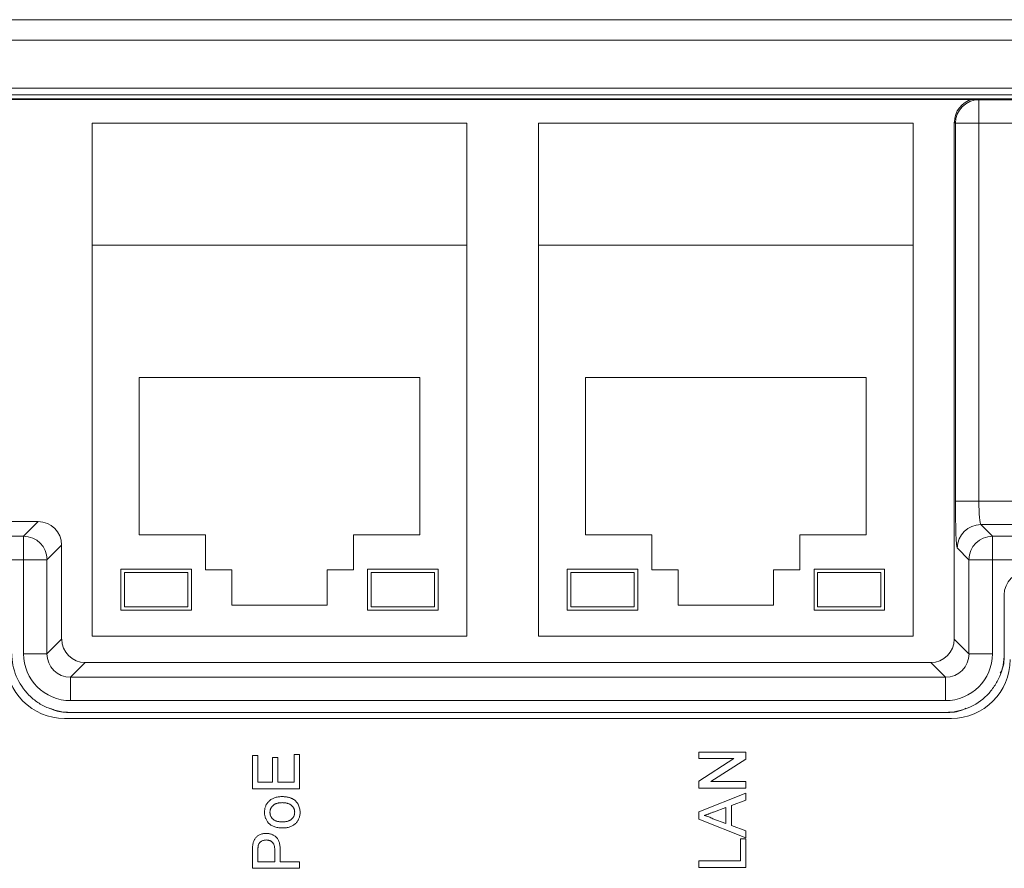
# Model space of a CAD drawing. Header units: millimetres. Extents: x 10 to 277, y 8 to 208.
# Tile 36 of 61: x 58 to 79, y 164 to 182. Entities that reach past the tile are written whole.
import ezdxf

# ---------------------------------------------------------------- set-up
doc = ezdxf.new("R2010")
doc.units = ezdxf.units.MM

msp = doc.modelspace()

# ---------------------------------------------------------------- linework, layer by layer
at = {"color": 7, "linetype": 'Continuous', "lineweight": 15}
for p, q in [((37.203, 182.103), (101.953, 182.103)), ((101.953, 181.67), (37.203, 181.67)), ((36.203, 180.647), (102.953, 180.647)), ((36.203, 180.502), (102.953, 180.502)), ((36.203, 180.415), (102.953, 180.415)), ((78.697, 180.411), (78.712, 180.397)), ((78.697, 180.411), (94.684, 180.411)), ((78.712, 180.397), (78.712, 179.898)), ((78.712, 180.397), (94.67, 180.397)), ((67.816, 179.903), (59.841, 179.903)), ((59.841, 179.903), (59.841, 177.303)), ((67.816, 177.303), (67.816, 179.903)), ((77.316, 179.903), (69.341, 179.903)), ((69.341, 179.903), (69.341, 177.303)), ((77.316, 177.303), (77.316, 179.903)), ((78.189, 179.92), (78.189, 171.054)), ((78.212, 179.898), (78.189, 179.92)), ((78.212, 171.855), (78.212, 179.898)), ((78.712, 179.898), (78.212, 179.898)), ((78.712, 179.898), (78.712, 171.855)), ((94.67, 179.898), (78.712, 179.898)), ((59.841, 177.303), (67.816, 177.303)), ((59.841, 177.303), (59.841, 168.983)), ((67.816, 168.983), (67.816, 177.303)), ((69.341, 177.303), (77.316, 177.303)), ((69.341, 177.303), (69.341, 168.983)), ((77.316, 168.983), (77.316, 177.303)), ((66.813, 174.489), (60.843, 174.489)), ((60.843, 174.489), (60.843, 171.139)), ((66.813, 171.139), (66.813, 174.489)), ((76.313, 174.489), (70.343, 174.489)), ((70.343, 174.489), (70.343, 171.139)), ((76.313, 171.139), (76.313, 174.489)), ((78.712, 171.855), (78.212, 171.855)), ((78.712, 171.855), (94.67, 171.855)), ((36.214, 171.42), (58.693, 171.42)), ((58.381, 171.108), (58.693, 171.42)), ((78.753, 171.355), (79.001, 171.108)), ((94.628, 171.355), (78.753, 171.355)), ((36.526, 171.108), (58.381, 171.108)), ((58.381, 171.108), (58.381, 170.608)), ((60.843, 171.139), (62.253, 171.139)), ((62.253, 171.139), (62.253, 170.389)), ((65.403, 170.389), (65.403, 171.139)), ((65.403, 171.139), (66.813, 171.139)), ((70.343, 171.139), (71.753, 171.139)), ((71.753, 171.139), (71.753, 170.389)), ((74.903, 170.389), (74.903, 171.139)), ((74.903, 171.139), (76.313, 171.139)), ((78.189, 171.054), (78.189, 168.919)), ((79.001, 170.608), (79.001, 171.108)), ((79.001, 171.108), (94.381, 171.108)), ((59.192, 170.92), (58.88, 170.608)), ((59.192, 168.919), (59.192, 170.92)), ((78.501, 170.608), (78.254, 170.856)), ((58.381, 170.608), (36.526, 170.608)), ((58.381, 168.607), (58.381, 170.608)), ((58.88, 170.608), (58.381, 170.608)), ((58.88, 170.608), (58.88, 168.607)), ((79.001, 170.608), (78.501, 170.608)), ((78.501, 168.607), (78.501, 170.608)), ((79.001, 170.608), (79.001, 168.607)), ((94.381, 170.608), (79.001, 170.608)), ((61.953, 170.408), (60.453, 170.408)), ((60.453, 170.408), (60.453, 169.533)), ((61.953, 169.533), (61.953, 170.408)), ((62.253, 170.389), (62.813, 170.389)), ((62.813, 170.389), (62.813, 169.639)), ((64.843, 169.639), (64.843, 170.389)), ((64.843, 170.389), (65.403, 170.389)), ((67.203, 170.408), (65.703, 170.408)), ((65.703, 170.408), (65.703, 169.533)), ((67.203, 169.533), (67.203, 170.408)), ((71.453, 170.408), (69.953, 170.408)), ((69.953, 170.408), (69.953, 169.533)), ((71.453, 169.533), (71.453, 170.408)), ((71.753, 170.389), (72.313, 170.389)), ((72.313, 170.389), (72.313, 169.639)), ((74.343, 169.639), (74.343, 170.389)), ((74.343, 170.389), (74.903, 170.389)), ((76.703, 170.408), (75.203, 170.408)), ((75.203, 170.408), (75.203, 169.533)), ((76.703, 169.533), (76.703, 170.408)), ((61.878, 170.333), (60.528, 170.333)), ((60.528, 170.333), (60.528, 169.608)), ((61.878, 169.608), (61.878, 170.333)), ((67.128, 170.333), (65.778, 170.333)), ((65.778, 170.333), (65.778, 169.608)), ((67.128, 169.608), (67.128, 170.333)), ((71.378, 170.333), (70.028, 170.333)), ((70.028, 170.333), (70.028, 169.608)), ((71.378, 169.608), (71.378, 170.333)), ((76.628, 170.333), (75.278, 170.333)), ((75.278, 170.333), (75.278, 169.608)), ((76.628, 169.608), (76.628, 170.333)), ((79.251, 169.858), (79.251, 168.607)), ((79.253, 169.856), (79.251, 169.858)), ((79.253, 169.856), (79.253, 168.607)), ((60.453, 169.533), (61.953, 169.533)), ((60.528, 169.608), (61.878, 169.608)), ((62.813, 169.639), (64.843, 169.639)), ((65.703, 169.533), (67.203, 169.533)), ((65.778, 169.608), (67.128, 169.608)), ((69.953, 169.533), (71.453, 169.533)), ((70.028, 169.608), (71.378, 169.608)), ((72.313, 169.639), (74.343, 169.639)), ((75.203, 169.533), (76.703, 169.533)), ((75.278, 169.608), (76.628, 169.608)), ((58.88, 168.607), (59.192, 168.919)), ((59.841, 168.983), (67.816, 168.983)), ((69.341, 168.983), (77.316, 168.983)), ((78.189, 168.919), (78.501, 168.607)), ((58.88, 168.607), (58.381, 168.607)), ((79.001, 168.607), (78.501, 168.607)), ((79.253, 168.607), (79.251, 168.607)), ((59.692, 168.42), (59.38, 168.108)), ((77.69, 168.42), (59.692, 168.42)), ((78.002, 168.108), (77.69, 168.42)), ((59.38, 168.108), (59.38, 167.608)), ((59.38, 168.108), (78.002, 168.108)), ((78.002, 167.608), (78.002, 168.108)), ((78.002, 167.608), (59.38, 167.608)), ((59.253, 167.231), (78.128, 167.231)), ((78.002, 167.358), (59.38, 167.358)), ((59.38, 167.356), (59.38, 167.358)), ((78.002, 167.356), (59.38, 167.356)), ((78.002, 167.356), (78.002, 167.358))]:
    msp.add_line(p, q, dxfattribs=at)
at = {"color": 7, "linetype": 'Continuous', "lineweight": 0}
for p, q in [((59.253, 167.231), (78.128, 167.231)), ((63.253, 165.732), (63.253, 166.437)), ((63.253, 166.437), (63.369, 166.437)), ((63.253, 166.437), (63.369, 166.437)), ((63.253, 165.732), (63.253, 166.437)), ((63.369, 166.437), (63.369, 165.873)), ((63.369, 166.437), (63.369, 165.873)), ((63.676, 165.873), (63.676, 166.398)), ((63.676, 166.398), (63.792, 166.398)), ((63.676, 166.398), (63.792, 166.398)), ((63.676, 165.873), (63.676, 166.398)), ((63.792, 166.398), (63.792, 165.873)), ((63.792, 166.398), (63.792, 165.873)), ((64.138, 165.873), (64.138, 166.462)), ((64.138, 166.462), (64.253, 166.462)), ((64.138, 166.462), (64.253, 166.462)), ((64.138, 165.873), (64.138, 166.462)), ((64.253, 166.462), (64.253, 165.732)), ((64.253, 166.462), (64.253, 165.732)), ((72.753, 166.515), (73.753, 166.515)), ((72.753, 166.374), (72.753, 166.515)), ((72.753, 166.374), (72.753, 166.515)), ((72.753, 166.515), (73.753, 166.515)), ((73.753, 166.515), (73.753, 166.366)), ((73.753, 166.515), (73.753, 166.366)), ((73.5, 166.374), (72.753, 166.374)), ((72.753, 165.895), (73.5, 166.374)), ((72.753, 165.895), (73.5, 166.374)), ((73.5, 166.374), (72.753, 166.374)), ((73.753, 166.366), (73.007, 165.887)), ((73.753, 166.366), (73.007, 165.887)), ((63.369, 165.873), (63.676, 165.873)), ((63.369, 165.873), (63.676, 165.873)), ((63.792, 165.873), (64.138, 165.873)), ((63.792, 165.873), (64.138, 165.873)), ((72.753, 165.746), (72.753, 165.895)), ((72.753, 165.746), (72.753, 165.895)), ((73.753, 165.746), (72.753, 165.746)), ((73.753, 165.746), (72.753, 165.746)), ((73.007, 165.887), (73.753, 165.887)), ((73.007, 165.887), (73.753, 165.887)), ((73.753, 165.887), (73.753, 165.746)), ((73.753, 165.887), (73.753, 165.746)), ((64.253, 165.732), (63.253, 165.732)), ((64.253, 165.732), (63.253, 165.732)), ((72.753, 165.242), (73.753, 165.639)), ((72.753, 165.242), (73.753, 165.639)), ((73.753, 165.639), (73.753, 165.49)), ((73.753, 165.639), (73.753, 165.49)), ((73.33, 165.334), (73.067, 165.236)), ((73.33, 165.334), (73.067, 165.236)), ((73.33, 164.992), (73.33, 165.334)), ((73.33, 164.992), (73.33, 165.334)), ((73.753, 165.49), (73.446, 165.376)), ((73.753, 165.49), (73.446, 165.376)), ((73.446, 165.376), (73.446, 164.95)), ((73.446, 165.376), (73.446, 164.95)), ((72.753, 165.083), (72.753, 165.242)), ((72.753, 165.083), (72.753, 165.242)), ((73.753, 164.686), (72.753, 165.083)), ((73.753, 164.686), (72.753, 165.083)), ((73.053, 165.095), (73.33, 164.992)), ((73.053, 165.095), (73.33, 164.992)), ((73.446, 164.95), (73.753, 164.836)), ((73.446, 164.95), (73.753, 164.836)), ((73.753, 164.836), (73.753, 164.686)), ((73.753, 164.836), (73.753, 164.686)), ((73.638, 164.195), (73.638, 164.669)), ((73.638, 164.669), (73.753, 164.669)), ((73.638, 164.195), (73.638, 164.669)), ((73.638, 164.669), (73.753, 164.669)), ((73.753, 164.669), (73.753, 164.054)), ((73.753, 164.669), (73.753, 164.054)), ((63.253, 164.039), (63.253, 164.407)), ((63.253, 164.039), (63.253, 164.407)), ((63.369, 164.419), (63.369, 164.18)), ((63.369, 164.419), (63.369, 164.18)), ((63.728, 164.18), (63.728, 164.421)), ((63.728, 164.18), (63.728, 164.421)), ((63.843, 164.425), (63.843, 164.18)), ((63.843, 164.425), (63.843, 164.18)), ((63.369, 164.18), (63.728, 164.18)), ((63.369, 164.18), (63.728, 164.18)), ((63.843, 164.18), (64.253, 164.18)), ((63.843, 164.18), (64.253, 164.18)), ((64.253, 164.18), (64.253, 164.039)), ((64.253, 164.18), (64.253, 164.039)), ((72.753, 164.195), (73.638, 164.195)), ((72.753, 164.054), (72.753, 164.195)), ((72.753, 164.054), (72.753, 164.195)), ((72.753, 164.195), (73.638, 164.195)), ((64.253, 164.039), (63.253, 164.039)), ((64.253, 164.039), (63.253, 164.039)), ((73.753, 164.054), (72.753, 164.054)), ((73.753, 164.054), (72.753, 164.054))]:
    msp.add_line(p, q, dxfattribs=at)
at = {"color": 7, "linetype": 'Continuous', "lineweight": 0, "flags": 128}
for points in [[(59.253, 167.231), (59.253, 167.231)], [(78.128, 167.231), (78.128, 167.231)], [(63.253, 166.437), (63.253, 166.437)], [(63.369, 166.437), (63.369, 166.437)], [(63.676, 166.398), (63.676, 166.398)], [(63.792, 166.398), (63.792, 166.398)], [(64.138, 166.462), (64.138, 166.462)], [(64.253, 166.462), (64.253, 166.462)], [(72.753, 166.515), (72.753, 166.515)], [(73.753, 166.515), (73.753, 166.515)], [(72.753, 166.374), (72.753, 166.374)], [(73.5, 166.374), (73.5, 166.374)], [(73.753, 166.366), (73.753, 166.366)], [(63.369, 165.873), (63.369, 165.873)], [(63.676, 165.873), (63.676, 165.873)], [(63.792, 165.873), (63.792, 165.873)], [(64.138, 165.873), (64.138, 165.873)], [(72.753, 165.895), (72.753, 165.895)], [(72.753, 165.746), (72.753, 165.746)], [(73.007, 165.887), (73.007, 165.887)], [(73.753, 165.887), (73.753, 165.887)], [(73.753, 165.746), (73.753, 165.746)], [(63.253, 165.732), (63.253, 165.732)], [(63.878, 165.565), (63.878, 165.565)], [(64.253, 165.732), (64.253, 165.732)], [(73.753, 165.639), (73.753, 165.639)], [(63.884, 165.437), (63.884, 165.437)], [(73.33, 165.334), (73.33, 165.334)], [(73.446, 165.376), (73.446, 165.376)], [(73.753, 165.49), (73.753, 165.49)], [(63.51, 165.232), (63.51, 165.232)], [(63.625, 165.232), (63.625, 165.232)], [(64.151, 165.232), (64.151, 165.232)], [(64.266, 165.232), (64.266, 165.232)], [(72.753, 165.242), (72.753, 165.242)], [(72.869, 165.163), (72.869, 165.163)], [(73.067, 165.236), (73.067, 165.236)], [(63.59, 165.008), (63.59, 165.008)], [(63.888, 165.026), (63.888, 165.026)], [(72.753, 165.083), (72.753, 165.083)], [(73.053, 165.095), (73.053, 165.095)], [(73.33, 164.992), (73.33, 164.992)], [(73.446, 164.95), (73.446, 164.95)], [(63.541, 164.783), (63.541, 164.783)], [(63.888, 164.898), (63.888, 164.898)], [(73.753, 164.836), (73.753, 164.836)], [(63.263, 164.555), (63.263, 164.555)], [(63.378, 164.534), (63.378, 164.534)], [(63.545, 164.642), (63.545, 164.642)], [(73.638, 164.669), (73.638, 164.669)], [(73.753, 164.686), (73.753, 164.686)], [(73.753, 164.669), (73.753, 164.669)], [(63.253, 164.407), (63.253, 164.407)], [(63.369, 164.419), (63.369, 164.419)], [(63.728, 164.421), (63.728, 164.421)], [(63.843, 164.425), (63.843, 164.425)], [(63.369, 164.18), (63.369, 164.18)], [(63.728, 164.18), (63.728, 164.18)], [(63.843, 164.18), (63.843, 164.18)], [(64.253, 164.18), (64.253, 164.18)], [(72.753, 164.195), (72.753, 164.195)], [(73.638, 164.195), (73.638, 164.195)], [(63.253, 164.039), (63.253, 164.039)], [(64.253, 164.039), (64.253, 164.039)], [(72.753, 164.054), (72.753, 164.054)], [(73.753, 164.054), (73.753, 164.054)]]:
    msp.add_lwpolyline(points, dxfattribs=at)
at = {"color": 7, "linetype": 'Continuous', "lineweight": 15}
for centre, radius, start, end in [((78.713, 179.897), 0.501, 90.1276, 179.8724), ((78.754, 170.855), 0.501, 90.1276, 179.8724), ((58.38, 170.607), 0.501, 0.1276, 89.8724), ((79.002, 170.607), 0.501, 90.1276, 179.8724), ((59.253, 168.481), 1.25, 180, 270), ((78.128, 168.481), 1.25, 270, 0)]:
    msp.add_arc(centre, radius, start, end, dxfattribs=at)
at = {"color": 7, "linetype": 'Continuous', "lineweight": 0}
for centre, start, end in [((59.253, 168.481), 180, 270), ((78.128, 168.481), 270, 0)]:
    msp.add_arc(centre, 1.25, start, end, dxfattribs=at)
at = {"color": 7, "linetype": 'Continuous', "lineweight": 15}
for centre, major_axis, ratio, start_param, end_param in [((78.69, 179.919), (-0.354, 0.354), 0.998099, 5.729605, 7.067632), ((78.256, 171.855), (0, 1), 0.043661, 1.570796, 3.097959), ((78.755, 171.855), (0, 0.5), 0.087322, 1.570796, 3.097959), ((58.692, 170.919), (-0.354, -0.354), 0.998099, 2.357146, 3.926039), ((79.751, 169.858), (0.354, -0.354), 0.999695, 2.356347, 3.926839), ((59.693, 168.92), (-0.354, -0.354), 0.998099, 5.498738, 7.067632), ((77.689, 168.92), (0.354, -0.354), 0.998099, 5.498738, 7.067632), ((59.382, 168.609), (-0.708, -0.708), 0.998099, 5.498738, 7.067632), ((59.382, 168.609), (0.356, 0.356), 0.994323, 2.357146, 3.926039), ((78, 168.609), (0.708, -0.708), 0.998099, 5.498738, 7.067632), ((78, 168.609), (-0.356, 0.356), 0.994323, 2.357146, 3.926039)]:
    msp.add_ellipse(centre, major_axis=major_axis, ratio=ratio, start_param=start_param, end_param=end_param, dxfattribs=at)
msp.add_open_spline([(36.203, 180.407), (78.614, 180.407)], degree=1, dxfattribs=at)
for points, knots in [([(78.614, 180.407), (78.614, 180.407), (78.615, 180.407), (78.624, 180.407), (78.642, 180.409), (78.669, 180.411), (78.688, 180.411), (78.697, 180.411)], [0, 0, 0, 0, 0.052893, 0.198299, 0.424729, 0.737986, 1, 1, 1, 1]), ([(58.131, 168.607), (58.131, 168.444), (58.164, 168.279), (58.289, 167.978), (58.382, 167.839), (58.554, 167.667), (58.618, 167.614), (58.754, 167.523), (58.826, 167.485), (58.977, 167.422), (59.056, 167.398), (59.216, 167.366), (59.297, 167.358), (59.38, 167.358)], [0, 0, 0, 0, 0.25, 0.25, 0.5, 0.5, 0.625, 0.625, 0.75, 0.75, 0.875, 0.875, 1, 1, 1, 1]), ([(78.002, 167.358), (78.165, 167.358), (78.33, 167.391), (78.631, 167.516), (78.77, 167.609), (78.943, 167.782), (78.995, 167.846), (79.086, 167.982), (79.124, 168.054), (79.187, 168.204), (79.211, 168.284), (79.243, 168.444), (79.251, 168.525), (79.251, 168.607)], [0, 0, 0, 0, 0.25, 0.25, 0.5, 0.5, 0.625, 0.625, 0.75, 0.75, 0.875, 0.875, 1, 1, 1, 1]), ([(79.253, 168.607), (79.251, 168.496), (79.248, 168.35), (79.183, 168.222), (79.168, 168.191)], [0, 0, 0, 0, 0.7631387, 1, 1, 1, 1]), ([(59.38, 167.356), (59.268, 167.359), (59.122, 167.362), (58.994, 167.426), (58.964, 167.441)], [0, 0, 0, 0, 0.763139, 1, 1, 1, 1]), ([(78.435, 167.445), (78.413, 167.433), (78.281, 167.363), (78.129, 167.359), (78.002, 167.356)], [0, 0, 0, 0, 0.1680187, 1, 1, 1, 1])]:
    msp.add_open_spline(points, degree=3, knots=knots, dxfattribs=at)
at = {"color": 7, "linetype": 'Continuous', "lineweight": 0}
for points, knots in [([(63.51, 165.232), (63.51, 165.244), (63.511, 165.267), (63.515, 165.302), (63.523, 165.334), (63.534, 165.365), (63.547, 165.395), (63.564, 165.422), (63.584, 165.448), (63.607, 165.472), (63.633, 165.494), (63.661, 165.513), (63.691, 165.529), (63.724, 165.542), (63.759, 165.553), (63.797, 165.56), (63.836, 165.564), (63.864, 165.565), (63.878, 165.565)], [0, 0, 0, 0, 0.064152, 0.125572, 0.185148, 0.243459, 0.301276, 0.358813, 0.417033, 0.476294, 0.536487, 0.596565, 0.657747, 0.720709, 0.785972, 0.853802, 0.925129, 1, 1, 1, 1]), ([(63.51, 165.232), (63.51, 165.244), (63.511, 165.267), (63.515, 165.302), (63.523, 165.334), (63.534, 165.365), (63.547, 165.395), (63.564, 165.422), (63.584, 165.448), (63.607, 165.472), (63.633, 165.494), (63.661, 165.513), (63.691, 165.529), (63.724, 165.542), (63.759, 165.553), (63.797, 165.56), (63.836, 165.564), (63.864, 165.565), (63.878, 165.565)], [0, 0, 0, 0, 0.064152, 0.125572, 0.185148, 0.243459, 0.301276, 0.358813, 0.417033, 0.476294, 0.536487, 0.596565, 0.657747, 0.720709, 0.785972, 0.853802, 0.925129, 1, 1, 1, 1]), ([(63.878, 165.565), (63.889, 165.565), (63.911, 165.565), (63.943, 165.563), (63.974, 165.559), (64.002, 165.555), (64.029, 165.549), (64.053, 165.542), (64.076, 165.534), (64.097, 165.524), (64.117, 165.513), (64.135, 165.501), (64.153, 165.488), (64.169, 165.473), (64.184, 165.458), (64.198, 165.441), (64.211, 165.423), (64.226, 165.398), (64.242, 165.364), (64.256, 165.322), (64.265, 165.277), (64.266, 165.247), (64.266, 165.232)], [0, 0, 0, 0, 0.058703, 0.114053, 0.166479, 0.216091, 0.262752, 0.307001, 0.348947, 0.388808, 0.427138, 0.46506, 0.502488, 0.539648, 0.577008, 0.614274, 0.652403, 0.690833, 0.767888, 0.844207, 0.921132, 1, 1, 1, 1]), ([(63.878, 165.565), (63.889, 165.565), (63.911, 165.565), (63.943, 165.563), (63.974, 165.559), (64.002, 165.555), (64.029, 165.549), (64.053, 165.542), (64.076, 165.534), (64.097, 165.524), (64.117, 165.513), (64.135, 165.501), (64.153, 165.488), (64.169, 165.473), (64.184, 165.458), (64.198, 165.441), (64.211, 165.423), (64.226, 165.398), (64.242, 165.364), (64.256, 165.322), (64.265, 165.277), (64.266, 165.247), (64.266, 165.232)], [0, 0, 0, 0, 0.058703, 0.114053, 0.166479, 0.216091, 0.262752, 0.307001, 0.348947, 0.388808, 0.427138, 0.46506, 0.502488, 0.539648, 0.577008, 0.614274, 0.652403, 0.690833, 0.767888, 0.844207, 0.921132, 1, 1, 1, 1]), ([(63.884, 165.437), (63.873, 165.436), (63.853, 165.436), (63.824, 165.434), (63.797, 165.429), (63.772, 165.423), (63.749, 165.414), (63.727, 165.404), (63.708, 165.392), (63.691, 165.378), (63.675, 165.363), (63.662, 165.347), (63.651, 165.33), (63.641, 165.312), (63.634, 165.293), (63.629, 165.274), (63.626, 165.253), (63.625, 165.239), (63.625, 165.232)], [0, 0, 0, 0, 0.083106, 0.161627, 0.23549, 0.305085, 0.371625, 0.434839, 0.495899, 0.55579, 0.613766, 0.669704, 0.724605, 0.778162, 0.832454, 0.886619, 0.942225, 1, 1, 1, 1]), ([(63.884, 165.437), (63.873, 165.436), (63.853, 165.436), (63.824, 165.434), (63.797, 165.429), (63.772, 165.423), (63.749, 165.414), (63.727, 165.404), (63.708, 165.392), (63.691, 165.378), (63.675, 165.363), (63.662, 165.347), (63.651, 165.33), (63.641, 165.312), (63.634, 165.293), (63.629, 165.274), (63.626, 165.253), (63.625, 165.239), (63.625, 165.232)], [0, 0, 0, 0, 0.083106, 0.161627, 0.23549, 0.305085, 0.371625, 0.434839, 0.495899, 0.55579, 0.613766, 0.669704, 0.724605, 0.778162, 0.832454, 0.886619, 0.942225, 1, 1, 1, 1]), ([(64.151, 165.232), (64.151, 165.239), (64.15, 165.253), (64.147, 165.274), (64.142, 165.294), (64.135, 165.313), (64.125, 165.33), (64.114, 165.348), (64.1, 165.364), (64.085, 165.379), (64.067, 165.392), (64.048, 165.404), (64.025, 165.414), (64.001, 165.423), (63.975, 165.429), (63.946, 165.434), (63.916, 165.436), (63.895, 165.436), (63.884, 165.437)], [0, 0, 0, 0, 0.0565327, 0.1115447, 0.1649224, 0.2180463, 0.271165, 0.324446, 0.3795187, 0.4362482, 0.494942, 0.5555871, 0.6188774, 0.685804, 0.7569744, 0.8328941, 0.9139334, 1, 1, 1, 1]), ([(64.151, 165.232), (64.151, 165.239), (64.15, 165.253), (64.147, 165.274), (64.142, 165.294), (64.135, 165.313), (64.125, 165.33), (64.114, 165.348), (64.1, 165.364), (64.085, 165.379), (64.067, 165.392), (64.048, 165.404), (64.025, 165.414), (64.001, 165.423), (63.975, 165.429), (63.946, 165.434), (63.916, 165.436), (63.895, 165.436), (63.884, 165.437)], [0, 0, 0, 0, 0.0565327, 0.1115447, 0.1649224, 0.2180463, 0.271165, 0.324446, 0.3795187, 0.4362482, 0.494942, 0.5555871, 0.6188774, 0.685804, 0.7569744, 0.8328941, 0.9139334, 1, 1, 1, 1]), ([(63.59, 165.008), (63.584, 165.016), (63.571, 165.031), (63.555, 165.056), (63.541, 165.083), (63.529, 165.11), (63.52, 165.139), (63.514, 165.169), (63.51, 165.2), (63.51, 165.221), (63.51, 165.232)], [0, 0, 0, 0, 0.124302, 0.246336, 0.367599, 0.489098, 0.612371, 0.737766, 0.866431, 1, 1, 1, 1]), ([(63.59, 165.008), (63.584, 165.016), (63.571, 165.031), (63.555, 165.056), (63.541, 165.083), (63.529, 165.11), (63.52, 165.139), (63.514, 165.169), (63.51, 165.2), (63.51, 165.221), (63.51, 165.232)], [0, 0, 0, 0, 0.124302, 0.246336, 0.367599, 0.489098, 0.612371, 0.737766, 0.866431, 1, 1, 1, 1]), ([(63.625, 165.232), (63.625, 165.225), (63.626, 165.211), (63.629, 165.19), (63.634, 165.17), (63.641, 165.151), (63.65, 165.133), (63.662, 165.115), (63.675, 165.099), (63.69, 165.084), (63.708, 165.071), (63.727, 165.059), (63.749, 165.049), (63.773, 165.041), (63.799, 165.034), (63.826, 165.03), (63.856, 165.027), (63.877, 165.027), (63.888, 165.026)], [0, 0, 0, 0, 0.057563, 0.113509, 0.168006, 0.221599, 0.275173, 0.329368, 0.384927, 0.441776, 0.500568, 0.561016, 0.623899, 0.690409, 0.760657, 0.83567, 0.915303, 1, 1, 1, 1]), ([(63.625, 165.232), (63.625, 165.225), (63.626, 165.211), (63.629, 165.19), (63.634, 165.17), (63.641, 165.151), (63.65, 165.133), (63.662, 165.115), (63.675, 165.099), (63.69, 165.084), (63.708, 165.071), (63.727, 165.059), (63.749, 165.049), (63.773, 165.041), (63.799, 165.034), (63.826, 165.03), (63.856, 165.027), (63.877, 165.027), (63.888, 165.026)], [0, 0, 0, 0, 0.057563, 0.113509, 0.168006, 0.221599, 0.275173, 0.329368, 0.384927, 0.441776, 0.500568, 0.561016, 0.623899, 0.690409, 0.760657, 0.83567, 0.915303, 1, 1, 1, 1]), ([(64.266, 165.232), (64.266, 165.22), (64.265, 165.196), (64.261, 165.161), (64.253, 165.128), (64.242, 165.097), (64.229, 165.067), (64.212, 165.04), (64.192, 165.014), (64.169, 164.99), (64.143, 164.968), (64.115, 164.949), (64.083, 164.934), (64.049, 164.92), (64.013, 164.911), (63.974, 164.903), (63.932, 164.899), (63.903, 164.898), (63.888, 164.898)], [0, 0, 0, 0, 0.063927, 0.125123, 0.184196, 0.241793, 0.298628, 0.35502, 0.412081, 0.469908, 0.528677, 0.588241, 0.649289, 0.7125, 0.778732, 0.848315, 0.92206, 1, 1, 1, 1]), ([(63.888, 165.026), (63.898, 165.027), (63.919, 165.027), (63.949, 165.03), (63.977, 165.034), (64.003, 165.041), (64.026, 165.049), (64.048, 165.059), (64.068, 165.071), (64.085, 165.084), (64.101, 165.099), (64.114, 165.115), (64.125, 165.133), (64.135, 165.151), (64.142, 165.17), (64.147, 165.19), (64.15, 165.211), (64.151, 165.225), (64.151, 165.232)], [0, 0, 0, 0, 0.08509, 0.164593, 0.239484, 0.309617, 0.376019, 0.43928, 0.49963, 0.558325, 0.615462, 0.67093, 0.725037, 0.778763, 0.832268, 0.886677, 0.942531, 1, 1, 1, 1]), ([(64.266, 165.232), (64.266, 165.22), (64.265, 165.196), (64.261, 165.161), (64.253, 165.128), (64.242, 165.097), (64.229, 165.067), (64.212, 165.04), (64.192, 165.014), (64.169, 164.99), (64.143, 164.968), (64.115, 164.949), (64.083, 164.934), (64.049, 164.92), (64.013, 164.911), (63.974, 164.903), (63.932, 164.899), (63.903, 164.898), (63.888, 164.898)], [0, 0, 0, 0, 0.063927, 0.125123, 0.184196, 0.241793, 0.298628, 0.35502, 0.412081, 0.469908, 0.528677, 0.588241, 0.649289, 0.7125, 0.778732, 0.848315, 0.92206, 1, 1, 1, 1]), ([(63.888, 165.026), (63.898, 165.027), (63.919, 165.027), (63.949, 165.03), (63.977, 165.034), (64.003, 165.041), (64.026, 165.049), (64.048, 165.059), (64.068, 165.071), (64.085, 165.084), (64.101, 165.099), (64.114, 165.115), (64.125, 165.133), (64.135, 165.151), (64.142, 165.17), (64.147, 165.19), (64.15, 165.211), (64.151, 165.225), (64.151, 165.232)], [0, 0, 0, 0, 0.08509, 0.164593, 0.239484, 0.309617, 0.376019, 0.43928, 0.49963, 0.558325, 0.615462, 0.67093, 0.725037, 0.778763, 0.832268, 0.886677, 0.942531, 1, 1, 1, 1]), ([(73.067, 165.236), (73.057, 165.233), (73.037, 165.225), (73.009, 165.215), (72.981, 165.205), (72.956, 165.195), (72.932, 165.186), (72.909, 165.178), (72.888, 165.17), (72.875, 165.165), (72.869, 165.163)], [0, 0, 0, 0, 0.153148, 0.299433, 0.436426, 0.565671, 0.686508, 0.799269, 0.903395, 1, 1, 1, 1]), ([(73.067, 165.236), (73.057, 165.233), (73.037, 165.225), (73.009, 165.215), (72.981, 165.205), (72.956, 165.195), (72.932, 165.186), (72.909, 165.178), (72.888, 165.17), (72.875, 165.165), (72.869, 165.163)], [0, 0, 0, 0, 0.153148, 0.299433, 0.436426, 0.565671, 0.686508, 0.799269, 0.903395, 1, 1, 1, 1]), ([(72.869, 165.163), (72.885, 165.159), (72.916, 165.151), (72.963, 165.135), (73.009, 165.117), (73.038, 165.102), (73.053, 165.095)], [0, 0, 0, 0, 0.247289, 0.496559, 0.746365, 1, 1, 1, 1]), ([(72.869, 165.163), (72.885, 165.159), (72.916, 165.151), (72.963, 165.135), (73.009, 165.117), (73.038, 165.102), (73.053, 165.095)], [0, 0, 0, 0, 0.247289, 0.496559, 0.746365, 1, 1, 1, 1]), ([(63.888, 164.898), (63.872, 164.899), (63.84, 164.899), (63.795, 164.904), (63.752, 164.913), (63.713, 164.925), (63.677, 164.94), (63.645, 164.959), (63.615, 164.982), (63.598, 164.999), (63.59, 165.008)], [0, 0, 0, 0, 0.148743, 0.287828, 0.419547, 0.543761, 0.661832, 0.776707, 0.888407, 1, 1, 1, 1]), ([(63.888, 164.898), (63.872, 164.899), (63.84, 164.899), (63.795, 164.904), (63.752, 164.913), (63.713, 164.925), (63.677, 164.94), (63.645, 164.959), (63.615, 164.982), (63.598, 164.999), (63.59, 165.008)], [0, 0, 0, 0, 0.148743, 0.287828, 0.419547, 0.543761, 0.661832, 0.776707, 0.888407, 1, 1, 1, 1]), ([(63.263, 164.555), (63.265, 164.566), (63.269, 164.589), (63.28, 164.62), (63.293, 164.649), (63.309, 164.675), (63.328, 164.699), (63.35, 164.72), (63.376, 164.738), (63.405, 164.754), (63.437, 164.767), (63.47, 164.776), (63.505, 164.782), (63.529, 164.783), (63.541, 164.783)], [0, 0, 0, 0, 0.089247, 0.173144, 0.252617, 0.32892, 0.404658, 0.481473, 0.561848, 0.645611, 0.732278, 0.81917, 0.90807, 1, 1, 1, 1]), ([(63.263, 164.555), (63.265, 164.566), (63.269, 164.589), (63.28, 164.62), (63.293, 164.649), (63.309, 164.675), (63.328, 164.699), (63.35, 164.72), (63.376, 164.738), (63.405, 164.754), (63.437, 164.767), (63.47, 164.776), (63.505, 164.782), (63.529, 164.783), (63.541, 164.783)], [0, 0, 0, 0, 0.089247, 0.173144, 0.252617, 0.32892, 0.404658, 0.481473, 0.561848, 0.645611, 0.732278, 0.81917, 0.90807, 1, 1, 1, 1]), ([(63.541, 164.783), (63.551, 164.783), (63.572, 164.782), (63.601, 164.778), (63.63, 164.773), (63.658, 164.764), (63.684, 164.753), (63.709, 164.74), (63.733, 164.724), (63.756, 164.706), (63.777, 164.684), (63.795, 164.659), (63.81, 164.629), (63.822, 164.596), (63.831, 164.559), (63.838, 164.518), (63.842, 164.473), (63.843, 164.442), (63.843, 164.425)], [0, 0, 0, 0, 0.058046, 0.114209, 0.168885, 0.222618, 0.275641, 0.328713, 0.381645, 0.435937, 0.491246, 0.548972, 0.610394, 0.676354, 0.747419, 0.824873, 0.909029, 1, 1, 1, 1]), ([(63.541, 164.783), (63.551, 164.783), (63.572, 164.782), (63.601, 164.778), (63.63, 164.773), (63.658, 164.764), (63.684, 164.753), (63.709, 164.74), (63.733, 164.724), (63.756, 164.706), (63.777, 164.684), (63.795, 164.659), (63.81, 164.629), (63.822, 164.596), (63.831, 164.559), (63.838, 164.518), (63.842, 164.473), (63.843, 164.442), (63.843, 164.425)], [0, 0, 0, 0, 0.058046, 0.114209, 0.168885, 0.222618, 0.275641, 0.328713, 0.381645, 0.435937, 0.491246, 0.548972, 0.610394, 0.676354, 0.747419, 0.824873, 0.909029, 1, 1, 1, 1]), ([(63.253, 164.407), (63.253, 164.422), (63.254, 164.45), (63.255, 164.49), (63.258, 164.525), (63.261, 164.545), (63.263, 164.555)], [0, 0, 0, 0, 0.307163, 0.576853, 0.806633, 1, 1, 1, 1]), ([(63.253, 164.407), (63.253, 164.422), (63.254, 164.45), (63.255, 164.49), (63.258, 164.525), (63.261, 164.545), (63.263, 164.555)], [0, 0, 0, 0, 0.307163, 0.576853, 0.806633, 1, 1, 1, 1]), ([(63.378, 164.534), (63.377, 164.531), (63.375, 164.525), (63.374, 164.515), (63.372, 164.503), (63.371, 164.489), (63.37, 164.474), (63.369, 164.457), (63.369, 164.439), (63.369, 164.426), (63.369, 164.419)], [0, 0, 0, 0, 0.076383, 0.165986, 0.270715, 0.388824, 0.520602, 0.666029, 0.825243, 1, 1, 1, 1]), ([(63.378, 164.534), (63.377, 164.531), (63.375, 164.525), (63.374, 164.515), (63.372, 164.503), (63.371, 164.489), (63.37, 164.474), (63.369, 164.457), (63.369, 164.439), (63.369, 164.426), (63.369, 164.419)], [0, 0, 0, 0, 0.076383, 0.165986, 0.270715, 0.388824, 0.520602, 0.666029, 0.825243, 1, 1, 1, 1]), ([(63.545, 164.642), (63.535, 164.642), (63.515, 164.641), (63.487, 164.635), (63.46, 164.626), (63.437, 164.613), (63.416, 164.597), (63.399, 164.579), (63.386, 164.557), (63.38, 164.542), (63.378, 164.534)], [0, 0, 0, 0, 0.142931, 0.276951, 0.405511, 0.531971, 0.653654, 0.769904, 0.883734, 1, 1, 1, 1]), ([(63.545, 164.642), (63.535, 164.642), (63.515, 164.641), (63.487, 164.635), (63.46, 164.626), (63.437, 164.613), (63.416, 164.597), (63.399, 164.579), (63.386, 164.557), (63.38, 164.542), (63.378, 164.534)], [0, 0, 0, 0, 0.142931, 0.276951, 0.405511, 0.531971, 0.653654, 0.769904, 0.883734, 1, 1, 1, 1]), ([(63.728, 164.421), (63.728, 164.431), (63.727, 164.45), (63.725, 164.476), (63.721, 164.501), (63.716, 164.523), (63.709, 164.544), (63.701, 164.562), (63.691, 164.578), (63.68, 164.592), (63.667, 164.604), (63.653, 164.614), (63.638, 164.623), (63.622, 164.63), (63.604, 164.635), (63.586, 164.639), (63.566, 164.641), (63.552, 164.642), (63.545, 164.642)], [0, 0, 0, 0, 0.087763, 0.169068, 0.244892, 0.314347, 0.379273, 0.439525, 0.496161, 0.549829, 0.602414, 0.654687, 0.707357, 0.761114, 0.816795, 0.874624, 0.935984, 1, 1, 1, 1]), ([(63.728, 164.421), (63.728, 164.431), (63.727, 164.45), (63.725, 164.476), (63.721, 164.501), (63.716, 164.523), (63.709, 164.544), (63.701, 164.562), (63.691, 164.578), (63.68, 164.592), (63.667, 164.604), (63.653, 164.614), (63.638, 164.623), (63.622, 164.63), (63.604, 164.635), (63.586, 164.639), (63.566, 164.641), (63.552, 164.642), (63.545, 164.642)], [0, 0, 0, 0, 0.087763, 0.169068, 0.244892, 0.314347, 0.379273, 0.439525, 0.496161, 0.549829, 0.602414, 0.654687, 0.707357, 0.761114, 0.816795, 0.874624, 0.935984, 1, 1, 1, 1])]:
    msp.add_open_spline(points, degree=3, knots=knots, dxfattribs=at)

doc.saveas('drawing.dxf')
